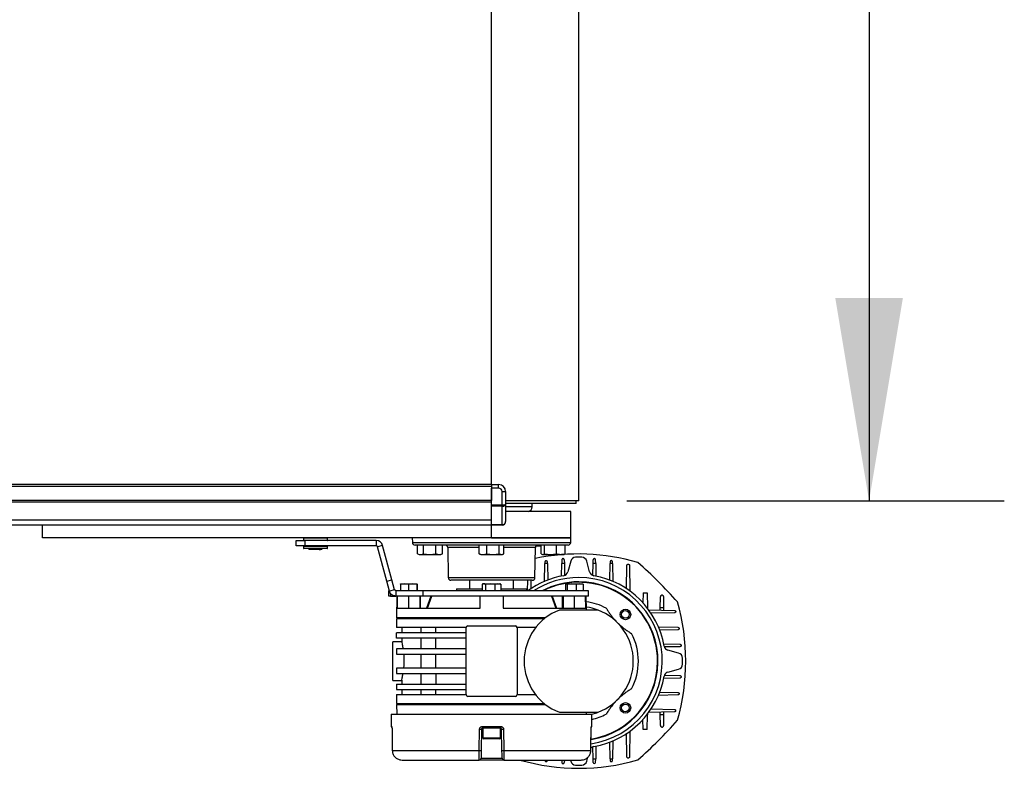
# Model space of a CAD drawing. Header units: millimetres. Extents: x 0 to 420, y 0 to 297.
# Tile 15 of 112: x 214 to 229, y 84 to 95. Entities that reach past the tile are written whole.
import ezdxf

# ---------------------------------------------------------------- set-up
doc = ezdxf.new("R2010")
doc.units = ezdxf.units.MM
doc.layers.add('QUOTE', color=174, linetype='Continuous')
doc.styles.add('SLDTEXTSTYLE3', font='TXT', dxfattribs={"width": 0.75})
doc.dimstyles.new('SLDDIMSTYLE0', dxfattribs={"dimtxt": 3, "dimasz": 3, "dimexe": 0, "dimexo": 0.0625, "dimgap": 0.75, "dimtad": 1, "dimlfac": 38.393822, "dimrnd": 1e-09, "dimzin": 12, "dimdsep": 46, "dimtxsty": 'SLDTEXTSTYLE3', "dimsah": 1, "dimcen": 0.09, "dimadec": 0, "dimazin": 3, "dimtfac": 1, "dimtdec": 3, "dimtofl": 0, "dimtmove": 0, "dimatfit": 3, "dimfxl": 0, "dimfrac": 2, "dimtolj": 1, "dimtzin": 12, "dimarcsym": 0})

# ---------------------------------------------------------------- blocks, each defined once
blk = doc.blocks.new('_D_1')
at = {"layer": 'QUOTE'}
for p, q in [((223.475, 121.825), (229.059, 121.825)), ((227.059, 121.825), (227.059, 87.966)), ((223.475, 87.966), (229.059, 87.966))]:
    blk.add_line(p, q, dxfattribs=at)
for points in [[(227.059, 121.825), (226.559, 118.825), (227.559, 118.825)], [(227.059, 87.966), (227.559, 90.966), (226.559, 90.966)]]:
    blk.add_solid(points, dxfattribs=at)
at = {"layer": 'QUOTE', "insert": (223.192, 100.462), "char_height": 3, "attachment_point": 1, "rotation": 90, "style": 'SLDTEXTSTYLE3'}
blk.add_mtext('1300', dxfattribs=at)

msp = doc.modelspace()

# ---------------------------------------------------------------- linework, layer by layer
at = {"color": 7, "linetype": 'Continuous', "lineweight": 25}
for p, q in [((222.76412, 87.96581), (222.76412, 121.82542)), ((221.47485, 88.20776), (221.47485, 121.58346)), ((221.47485, 88.20776), (57.38595, 88.20776)), ((221.47485, 88.18172), (57.38595, 88.18172)), ((221.47485, 88.20776), (221.57904, 88.20776)), ((221.47485, 88.20776), (221.47485, 88.18172)), ((221.47485, 88.18172), (221.47485, 87.97335)), ((221.57904, 88.15567), (221.47485, 88.15567)), ((221.47485, 87.906), (221.47485, 88.15567)), ((221.57904, 88.15567), (221.57904, 88.20776)), ((221.47485, 87.97335), (57.38595, 87.97335)), ((221.63113, 88.10358), (221.68322, 88.10358)), ((221.63113, 87.906), (221.63113, 88.10358)), ((221.68322, 88.10358), (221.68322, 87.91679)), ((221.47485, 87.9473), (57.38595, 87.9473)), ((221.47485, 87.906), (221.63113, 87.906)), ((221.47485, 87.88758), (221.47485, 87.906)), ((221.63113, 87.88758), (221.47485, 87.88758)), ((221.47485, 87.61634), (221.47485, 87.88758)), ((221.63113, 87.906), (221.63113, 87.88758)), ((221.63113, 87.61634), (221.63113, 87.88758)), ((222.76412, 87.96581), (221.68322, 87.96581)), ((222.72505, 87.92674), (221.68322, 87.92674)), ((221.68322, 87.91679), (221.68322, 87.6608)), ((222.07391, 87.87899), (221.68322, 87.87899)), ((222.07391, 87.87899), (222.07391, 87.92674)), ((222.72505, 87.92674), (222.72505, 87.96581)), ((221.47485, 87.68004), (57.38595, 87.68004)), ((222.64692, 87.80953), (221.68357, 87.80953)), ((222.64692, 87.41884), (222.64692, 87.80953)), ((221.47485, 87.60871), (211.86017, 87.60871)), ((214.83316, 87.41884), (214.83316, 87.60871)), ((221.47485, 87.61634), (221.63113, 87.61634)), ((221.47485, 87.60871), (221.47485, 87.61634)), ((221.63113, 87.60871), (221.47485, 87.60871)), ((221.47485, 87.41884), (221.47485, 87.60871)), ((221.63113, 87.61634), (221.63113, 87.60871)), ((221.47485, 87.41884), (214.83316, 87.41884)), ((218.69227, 87.41391), (218.69084, 87.38656)), ((218.69084, 87.38656), (219.0497, 87.38656)), ((219.04826, 87.41391), (218.69227, 87.41391)), ((219.0497, 87.38656), (219.04826, 87.41391)), ((220.30279, 87.41884), (220.30394, 87.35305)), ((221.47485, 87.41884), (222.64692, 87.41884)), ((222.64692, 87.41884), (221.47485, 87.41884)), ((222.64577, 87.35305), (222.64692, 87.41884)), ((218.58376, 87.30164), (218.58376, 87.37977)), ((218.58376, 87.37977), (218.71399, 87.37977)), ((218.71399, 87.30164), (218.58376, 87.30164)), ((218.69084, 87.29485), (218.69227, 87.2675)), ((219.02202, 87.29485), (218.69084, 87.29485)), ((218.69227, 87.2675), (219.02081, 87.2675)), ((219.04449, 87.38108), (218.69604, 87.38108)), ((218.69604, 87.30033), (219.01762, 87.30033)), ((219.04306, 87.26257), (218.69747, 87.26257)), ((218.71139, 87.38108), (218.71139, 87.37977)), ((218.71139, 87.30164), (218.71139, 87.30033)), ((218.71399, 87.37977), (218.71399, 87.30164)), ((219.76979, 87.37977), (218.71399, 87.37977)), ((219.76979, 87.30164), (218.71399, 87.30164)), ((218.76608, 87.26257), (218.77911, 87.24955)), ((218.92272, 87.24955), (218.77911, 87.24955)), ((218.93205, 87.26257), (218.92272, 87.24955)), ((218.92272, 87.24955), (218.94482, 87.24955)), ((218.94482, 87.24955), (218.95415, 87.26257)), ((218.96143, 87.24955), (218.94482, 87.24955)), ((218.96143, 87.24955), (218.97445, 87.26257)), ((219.01762, 87.30033), (219.04449, 87.30033)), ((219.02081, 87.2675), (219.04826, 87.2675)), ((219.0497, 87.29485), (219.02202, 87.29485)), ((219.02915, 87.37977), (219.02915, 87.38108)), ((219.02915, 87.30033), (219.02915, 87.30164)), ((219.04826, 87.2675), (219.0497, 87.29485)), ((219.76979, 87.37977), (219.76979, 87.30164)), ((219.8638, 87.30764), (219.78832, 87.28742)), ((219.92391, 86.78139), (219.78832, 87.28742)), ((219.99939, 86.80161), (219.8638, 87.30764)), ((220.30394, 87.35305), (222.64577, 87.35305)), ((221.47485, 87.31466), (220.343, 87.31466)), ((220.37826, 87.18477), (220.37826, 87.31466)), ((220.46565, 87.18477), (220.46565, 87.31466)), ((220.65063, 87.18477), (220.65063, 87.31466)), ((220.74823, 87.18477), (220.74823, 87.31466)), ((220.82619, 87.27627), (220.83395, 86.83213)), ((221.29127, 87.27627), (220.82619, 87.27627)), ((221.29127, 87.18477), (221.29127, 87.31466)), ((221.40342, 87.18477), (221.40342, 87.31466)), ((222.6067, 87.31466), (221.47485, 87.31466)), ((221.587, 87.18477), (221.587, 87.31466)), ((221.65843, 87.18477), (221.65843, 87.31466)), ((222.12351, 87.27627), (221.65843, 87.27627)), ((222.11576, 86.83213), (222.12351, 87.27627)), ((222.20727, 87.18477), (222.20727, 87.31466)), ((222.25676, 87.18477), (222.25676, 87.31466)), ((222.43595, 87.18477), (222.43595, 87.31466)), ((222.56565, 87.18477), (222.56565, 87.31466)), ((220.37826, 87.18477), (220.42195, 87.17575)), ((220.38123, 87.18366), (220.40296, 87.17575)), ((220.40296, 87.17575), (220.42195, 87.17575)), ((220.42195, 87.17575), (220.46565, 87.18477)), ((220.42195, 87.17575), (220.55814, 87.17575)), ((220.46565, 87.18477), (220.55814, 87.17575)), ((220.55814, 87.17575), (220.65063, 87.18477)), ((220.55814, 87.17575), (220.69943, 87.17575)), ((220.69943, 87.17575), (220.72353, 87.17575)), ((220.72353, 87.17575), (220.74526, 87.18366)), ((220.74823, 87.18477), (220.74509, 87.18413)), ((221.29127, 87.18477), (221.34735, 87.17575)), ((221.30111, 87.18065), (221.31457, 87.17575)), ((221.31457, 87.17575), (221.34735, 87.17575)), ((221.34735, 87.17575), (221.40342, 87.18477)), ((221.34735, 87.17575), (221.49521, 87.17575)), ((221.40342, 87.18477), (221.49521, 87.17575)), ((221.49521, 87.17575), (221.587, 87.18477)), ((221.49521, 87.17575), (221.62271, 87.17575)), ((221.62271, 87.17575), (221.63513, 87.17575)), ((221.63513, 87.17575), (221.6486, 87.18065)), ((222.20727, 87.18477), (222.23201, 87.17575)), ((222.21943, 87.1782), (222.22617, 87.17575)), ((222.22617, 87.17575), (222.23201, 87.17575)), ((222.23201, 87.17575), (222.25676, 87.18477)), ((222.23201, 87.17575), (222.34635, 87.17575)), ((222.25676, 87.18477), (222.34635, 87.17575)), ((222.34635, 87.17575), (222.43595, 87.18477)), ((222.34635, 87.17575), (222.5008, 87.17575)), ((222.5008, 87.17575), (222.54674, 87.17575)), ((222.51409, 87.09516), (222.51308, 87.04378)), ((222.54674, 87.17575), (222.55348, 87.1782)), ((222.55054, 87.09516), (222.55155, 87.04378)), ((222.56565, 87.18477), (222.5528, 87.18009)), ((222.97669, 87.04378), (222.9777, 87.09516)), ((223.01517, 87.04378), (223.01416, 87.09516)), ((222.25829, 86.7724), (222.26362, 87.04378)), ((222.26404, 87.06548), (222.26362, 87.04378)), ((222.30093, 87.04378), (222.26362, 87.04378)), ((222.30093, 87.04378), (222.3005, 87.06548)), ((222.30093, 87.04378), (222.30583, 86.79408)), ((222.50933, 86.85305), (222.51308, 87.04378)), ((222.55155, 87.04378), (222.51308, 87.04378)), ((222.55155, 87.04378), (222.55503, 86.86644)), ((222.64519, 87.07638), (222.6028, 86.91815)), ((222.92545, 86.91815), (222.88305, 87.07638)), ((222.97322, 86.86698), (222.97669, 87.04378)), ((223.01517, 87.04378), (222.97669, 87.04378)), ((223.01517, 87.04378), (223.01887, 86.85519)), ((223.22242, 86.79446), (223.22732, 87.04378)), ((223.22774, 87.06548), (223.22732, 87.04378)), ((223.26462, 87.04378), (223.22732, 87.04378)), ((223.26462, 87.04378), (223.2642, 87.06548)), ((223.26462, 87.04378), (223.26991, 86.77482)), ((223.47093, 86.66531), (223.47778, 87.0143)), ((223.51424, 87.0143), (223.52183, 86.62765)), ((219.92391, 86.78139), (219.99939, 86.80161)), ((220.03956, 86.65169), (219.99939, 86.80161)), ((220.83395, 86.83213), (222.11576, 86.83213)), ((219.96408, 86.63146), (219.92391, 86.78139)), ((220.18724, 86.74165), (220.12829, 86.73488)), ((220.12829, 86.73488), (220.12829, 86.63747)), ((220.13049, 86.74165), (220.13042, 86.74163)), ((220.13055, 86.74165), (220.18724, 86.74165)), ((220.24619, 86.73488), (220.18724, 86.74165)), ((220.18724, 86.74165), (220.30739, 86.74165)), ((220.30739, 86.74165), (220.24619, 86.73488)), ((220.24619, 86.73488), (220.24619, 86.63747)), ((220.36859, 86.73488), (220.30739, 86.74165)), ((220.30739, 86.74165), (220.37084, 86.74165)), ((220.36859, 86.73488), (220.36859, 86.63747)), ((220.37097, 86.74163), (220.37091, 86.74165)), ((220.3731, 86.73488), (220.3731, 86.63747)), ((221.47485, 86.79374), (220.87301, 86.79374)), ((220.95393, 86.66612), (220.95393, 86.63747)), ((220.95393, 86.66612), (221.33818, 86.66612)), ((221.14928, 86.79374), (221.14928, 86.66612)), ((221.33818, 86.73488), (221.33818, 86.63747)), ((221.35464, 86.74165), (221.34699, 86.73887)), ((221.35464, 86.74165), (221.36184, 86.74165)), ((221.36184, 86.74165), (221.45382, 86.74165)), ((221.45382, 86.74165), (221.38549, 86.73488)), ((221.38549, 86.73488), (221.38549, 86.63747)), ((221.52215, 86.73488), (221.45382, 86.74165)), ((221.45382, 86.74165), (221.56684, 86.74165)), ((222.07669, 86.79374), (221.47485, 86.79374)), ((221.56684, 86.74165), (221.52215, 86.73488)), ((221.52215, 86.73488), (221.52215, 86.63747)), ((221.61152, 86.73488), (221.56684, 86.74165)), ((221.56684, 86.74165), (221.59506, 86.74165)), ((221.60272, 86.73887), (221.59506, 86.74165)), ((221.61152, 86.73488), (221.61152, 86.63747)), ((221.61152, 86.66612), (221.99577, 86.66612)), ((221.80043, 86.66612), (221.80043, 86.79374)), ((221.99577, 86.63747), (221.99577, 86.66612)), ((222.0066, 86.63747), (222.00967, 86.79374)), ((222.05479, 86.79374), (222.05735, 86.66335)), ((222.56792, 86.73488), (222.62046, 86.74165)), ((222.56792, 86.73488), (222.56792, 86.63747)), ((222.5788, 86.74165), (222.57663, 86.74086)), ((222.58093, 86.74165), (222.65948, 86.74165)), ((222.65948, 86.74165), (222.59393, 86.73488)), ((222.59393, 86.73488), (222.59393, 86.63747)), ((222.72502, 86.73488), (222.65948, 86.74165)), ((222.65948, 86.74165), (222.77756, 86.74165)), ((222.77756, 86.74165), (222.72502, 86.73488)), ((222.72502, 86.73488), (222.72502, 86.63747)), ((222.8301, 86.73488), (222.77756, 86.74165)), ((222.77756, 86.74165), (222.81922, 86.74165)), ((222.82139, 86.74086), (222.81922, 86.74165)), ((222.8301, 86.73488), (222.8301, 86.63747)), ((219.95391, 86.55933), (219.95391, 86.63747)), ((219.95391, 86.63747), (219.96247, 86.63747)), ((219.97995, 86.55933), (219.95391, 86.55933)), ((220.03956, 86.65169), (219.96408, 86.63146)), ((219.97995, 86.59961), (219.97995, 86.55933)), ((219.97995, 86.55933), (220.05809, 86.55933)), ((220.05809, 86.63747), (220.03956, 86.65169)), ((220.05809, 86.63747), (220.05809, 86.55933)), ((220.46191, 86.63747), (220.05809, 86.63747)), ((220.46191, 86.55933), (220.05809, 86.55933)), ((220.07489, 86.55933), (220.0693, 86.23897)), ((220.08205, 86.38222), (220.08516, 86.55933)), ((220.2507, 86.38222), (220.2507, 86.55933)), ((220.41294, 86.55933), (220.41294, 86.38222)), ((220.42542, 86.38222), (220.42542, 86.55933)), ((220.46191, 86.55933), (220.46191, 86.63747)), ((222.90737, 86.63747), (220.46191, 86.63747)), ((222.90737, 86.55933), (220.46191, 86.55933)), ((220.57694, 86.55933), (220.51238, 86.38222)), ((220.52622, 86.38222), (220.59078, 86.55933)), ((220.59078, 86.55933), (220.59078, 86.55933)), ((221.30555, 86.38222), (221.30555, 86.55933)), ((221.64415, 86.55933), (221.64415, 86.38222)), ((222.35892, 86.55933), (222.42348, 86.38222)), ((222.37276, 86.55933), (222.43732, 86.38222)), ((222.52429, 86.38222), (222.52429, 86.55933)), ((222.53677, 86.38222), (222.53677, 86.55933)), ((222.69901, 86.55933), (222.69901, 86.38222)), ((222.86766, 86.38222), (222.86454, 86.55933)), ((222.87841, 86.35357), (222.87482, 86.55933)), ((222.90737, 86.55933), (222.90737, 86.63747)), ((223.71754, 86.60795), (223.71463, 86.45963)), ((223.71754, 86.60795), (223.77458, 86.60683)), ((223.77458, 86.60683), (223.77883, 86.39052)), ((223.96818, 86.3868), (223.97135, 86.54814)), ((224.02402, 86.3857), (224.02083, 86.54814)), ((220.08205, 86.38222), (221.30555, 86.38222)), ((221.64415, 86.38222), (222.86766, 86.38222)), ((223.77287, 86.39064), (223.77883, 86.39052)), ((223.77883, 86.39052), (223.77898, 86.3828)), ((223.96751, 86.35253), (223.96818, 86.3868)), ((224.02402, 86.3857), (223.96818, 86.3868)), ((224.02469, 86.35141), (224.02402, 86.3857)), ((220.06838, 86.22334), (220.06838, 86.09311)), ((222.25307, 86.22334), (220.06838, 86.22334)), ((222.2728, 86.23897), (220.0693, 86.23897)), ((220.0814, 86.23897), (220.0814, 86.22334)), ((223.04944, 86.35357), (222.4788, 86.35357)), ((223.79466, 86.35593), (224.18018, 86.34835)), ((224.18018, 86.3119), (223.82923, 86.30501)), ((220.48032, 86.09311), (220.06838, 86.09311)), ((220.14651, 86.09311), (220.14651, 86.01497)), ((220.42692, 86.09311), (220.42692, 86.01497)), ((221.09719, 86.09311), (220.48032, 86.09311)), ((220.65206, 86.01497), (220.65206, 86.09311)), ((221.09719, 85.10337), (221.09719, 86.09311)), ((221.12323, 86.11915), (221.47485, 86.11915)), ((221.47485, 86.11915), (221.82647, 86.11915)), ((222.12613, 86.09311), (221.85252, 86.09311)), ((221.85252, 86.09311), (221.85252, 85.10337)), ((223.93828, 86.10407), (224.23136, 86.09831)), ((220.06838, 85.93683), (220.06838, 86.01497)), ((221.09719, 86.01497), (220.06838, 86.01497)), ((221.09719, 85.93683), (220.06838, 85.93683)), ((220.14651, 85.93683), (220.14651, 85.88092)), ((220.42692, 85.93683), (220.42692, 85.78056)), ((220.65206, 85.78056), (220.65206, 85.93683)), ((224.23136, 86.06186), (223.95997, 86.05653)), ((220.14733, 85.88474), (220.01628, 85.88474)), ((220.01628, 85.31173), (220.01628, 85.88474)), ((224.01894, 85.85303), (224.26105, 85.84827)), ((224.26105, 85.81182), (224.03233, 85.80733)), ((220.06838, 85.78056), (220.06838, 85.70242)), ((221.09719, 85.78056), (220.06838, 85.78056)), ((220.06838, 85.70242), (221.09719, 85.70242)), ((220.42692, 85.70242), (220.42692, 85.49405)), ((220.65206, 85.49405), (220.65206, 85.70242)), ((224.24227, 85.71717), (224.08403, 85.75956)), ((220.06838, 85.49405), (220.06838, 85.41592)), ((221.09719, 85.49405), (220.06838, 85.49405)), ((220.06838, 85.41592), (221.09719, 85.41592)), ((220.42692, 85.41592), (220.42692, 85.25964)), ((220.65206, 85.41592), (220.65206, 85.25964)), ((224.26105, 85.3482), (224.02108, 85.34349)), ((224.03287, 85.38914), (224.26105, 85.38466)), ((224.08403, 85.43691), (224.24227, 85.47931)), ((220.01628, 85.31173), (220.14733, 85.31173)), ((220.06838, 85.25964), (220.06838, 85.1815)), ((220.06838, 85.25964), (221.09719, 85.25964)), ((220.14651, 85.31555), (220.14651, 85.25964)), ((220.06838, 85.1815), (221.09719, 85.1815)), ((220.06838, 85.10337), (220.06838, 84.97314)), ((220.06838, 85.10337), (220.48032, 85.10337)), ((220.14651, 85.1815), (220.14651, 85.10337)), ((220.42692, 85.1815), (220.42692, 85.10337)), ((220.48032, 85.10337), (221.09719, 85.10337)), ((220.65206, 85.10337), (220.65206, 85.1815)), ((221.47485, 85.07732), (221.12323, 85.07732)), ((221.82647, 85.07732), (221.47485, 85.07732)), ((221.85252, 85.10337), (222.12613, 85.10337)), ((224.23136, 85.09816), (223.9407, 85.09245)), ((223.96034, 85.13994), (224.23136, 85.13462)), ((220.06838, 84.97314), (222.25307, 84.97314)), ((220.0693, 84.95751), (220.0718, 84.81426)), ((220.0693, 84.95751), (221.47485, 84.95751)), ((220.0814, 84.97314), (220.0814, 84.95751)), ((221.47485, 84.95751), (222.2728, 84.95751)), ((219.99024, 84.81426), (219.99183, 84.63171)), ((219.99024, 84.81426), (222.95947, 84.81426)), ((222.4788, 84.84291), (223.04944, 84.84291)), ((222.87791, 84.81426), (222.87841, 84.84291)), ((222.95787, 84.63171), (222.95947, 84.81426)), ((223.77883, 84.80596), (223.77287, 84.80584)), ((223.77458, 84.58965), (223.77883, 84.80596)), ((223.77898, 84.81368), (223.77883, 84.80596)), ((224.18018, 84.84812), (223.79353, 84.84053)), ((223.83119, 84.89143), (224.18018, 84.88458)), ((223.96818, 84.80968), (223.96751, 84.84394)), ((223.96818, 84.80968), (224.02402, 84.81077)), ((223.97135, 84.64833), (223.96818, 84.80968)), ((224.02083, 84.64833), (224.02402, 84.81077)), ((224.02402, 84.81077), (224.02469, 84.84507)), ((219.99183, 84.63171), (219.99824, 84.63171)), ((221.33714, 84.63171), (221.61256, 84.63171)), ((222.95146, 84.63171), (222.95787, 84.63171)), ((223.71754, 84.58853), (223.71463, 84.73684)), ((220.00264, 84.59327), (220.00283, 84.59332)), ((221.32654, 84.5931), (221.32105, 84.27884)), ((221.34462, 84.5931), (221.32654, 84.5931)), ((221.61015, 84.60589), (221.33956, 84.60589)), ((221.34462, 84.60589), (221.34462, 84.46524)), ((221.60508, 84.46524), (221.60508, 84.60589)), ((221.62317, 84.5931), (221.60508, 84.5931)), ((221.62865, 84.27884), (221.62317, 84.5931)), ((222.94688, 84.59332), (222.94706, 84.59327)), ((223.47778, 84.18218), (223.47089, 84.53313)), ((223.52181, 84.5677), (223.51424, 84.18218)), ((223.77458, 84.58965), (223.71754, 84.58853)), ((221.34462, 84.46524), (221.60508, 84.46524)), ((221.58946, 84.44962), (221.36025, 84.44962)), ((222.97669, 84.15269), (222.97321, 84.33003)), ((223.01891, 84.34342), (223.01517, 84.15269)), ((223.22732, 84.15269), (223.22241, 84.40239)), ((223.26995, 84.42408), (223.26462, 84.15269)), ((220.00608, 84.27901), (220.00627, 84.27907)), ((220.00627, 84.27907), (221.29179, 84.27907)), ((221.65792, 84.27907), (222.94343, 84.27907)), ((222.94343, 84.27907), (222.94363, 84.27901)), ((220.15059, 84.13707), (221.29298, 84.13707)), ((221.65672, 84.13707), (221.29298, 84.13707)), ((221.31902, 84.16266), (221.63068, 84.16266)), ((221.65672, 84.13707), (222.79912, 84.13707)), ((222.26393, 84.13707), (222.26404, 84.131)), ((222.3005, 84.131), (222.30062, 84.13707)), ((222.51338, 84.13707), (222.51409, 84.10131)), ((222.55124, 84.13707), (222.55054, 84.10131)), ((222.64065, 84.13707), (222.64519, 84.12009)), ((222.88305, 84.12009), (222.89889, 84.17923)), ((222.97669, 84.15269), (223.01517, 84.15269)), ((222.9777, 84.10131), (222.97669, 84.15269)), ((223.01416, 84.10131), (223.01517, 84.15269)), ((223.22732, 84.15269), (223.26462, 84.15269)), ((223.22732, 84.15269), (223.22774, 84.131)), ((223.2642, 84.131), (223.26462, 84.15269))]:
    msp.add_line(p, q, dxfattribs=at)
at = {"color": 7, "linetype": 'Continuous', "lineweight": 25, "flags": 128}
for points in [[(222.95727, 84.81426), (223.0308, 84.83613), (223.04944, 84.84291)], [(220.00264, 84.59327), (220.0035, 84.51463), (220.00608, 84.27901)], [(220.00283, 84.59332), (220.0034, 84.54124), (220.00568, 84.33292), (220.00627, 84.27907)], [(221.29179, 84.27907), (221.29271, 84.33115), (221.29642, 84.53947), (221.29738, 84.59332)], [(221.65233, 84.59332), (221.65325, 84.54124), (221.65696, 84.33292), (221.65792, 84.27907)], [(222.94343, 84.27907), (222.944, 84.33115), (222.94629, 84.53947), (222.94688, 84.59332)], [(222.94363, 84.27901), (222.94449, 84.3575), (222.94706, 84.59327)]]:
    msp.add_lwpolyline(points, dxfattribs=at)
at = {"color": 7, "linetype": 'Continuous', "lineweight": 25}
for centre, radius in [((223.45477, 86.28888), 0.07814), ((223.45477, 86.28888), 0.05666), ((223.45477, 84.90759), 0.07814), ((223.45477, 84.90759), 0.05666)]:
    msp.add_circle(centre, radius, dxfattribs=at)
for centre, radius, start, end in [((221.57904, 88.10358), 0.10418, 0, 90), ((221.57904, 88.10358), 0.05209, 0, 90), ((222.00185, 87.87899), 0.07206, 285.451693, 0), ((221.63113, 87.6608), 0.05209, 270, 0), ((218.69604, 87.38629), 0.00521, 177, 270), ((218.69747, 87.41363), 0.00521, 90, 177), ((219.04306, 87.41363), 0.00521, 3, 90), ((219.04449, 87.38629), 0.00521, 270, 3), ((218.69604, 87.29513), 0.00521, 90, 183), ((218.69747, 87.26778), 0.00521, 183, 270), ((219.04306, 87.26778), 0.00521, 270, 357), ((219.04449, 87.29513), 0.00521, 357, 90), ((219.76979, 87.28245), 0.09732, 15, 90), ((219.76979, 87.28245), 0.01919, 15, 90), ((220.343, 87.35373), 0.03907, 181, 270), ((220.78713, 87.27559), 0.03907, 1, 90), ((222.16257, 87.27559), 0.03907, 90, 179), ((222.6067, 87.35373), 0.03907, 270, 359), ((222.76412, 84.03549), 3.14634, 73.86023, 101.800135), ((222.72067, 87.05616), 0.07814, 91.707161, 165), ((222.76412, 85.59824), 1.53671, 88.292839, 91.707161), ((222.80757, 87.05616), 0.07814, 15, 88.292839), ((219.32146, 82.15557), 6.5323, 41.369596, 48.630404), ((220.87301, 86.83281), 0.03907, 181, 270), ((222.76412, 85.59824), 1.28276, 100.020677, 125.889187), ((222.07669, 86.83281), 0.03907, 270, 359), ((222.76412, 85.59824), 1.2352, 90, 122.717752), ((222.52732, 86.93837), 0.07814, 280.020677, 345), ((222.76412, 85.59824), 1.2352, 278.437188, 90), ((223.00092, 86.93837), 0.07814, 195, 259.979323), ((222.76412, 85.59824), 1.28276, 10.020677, 79.979323), ((222.76412, 85.59824), 1.17206, 90, 117.542675), ((222.76412, 85.59824), 1.16555, 0, 116.922459), ((222.76412, 85.59824), 1.17206, 278.910712, 90), ((222.76412, 85.59824), 0.88261, 62.495901, 82.697294), ((222.76412, 85.59824), 0.80742, 69.306459, 81.917882), ((221.20137, 85.59824), 3.14634, 343.86023, 16.13977), ((222.76412, 85.59824), 0.80742, 110.693541, 249.306459), ((222.76412, 85.59824), 0.80742, 290.693541, 69.306459), ((221.12323, 86.09311), 0.02605, 90, 180), ((221.82647, 86.09311), 0.02605, 0, 90), ((222.76412, 85.59824), 0.88261, 332.495901, 27.504099), ((224.10426, 85.83504), 0.07814, 190.020677, 255), ((224.22204, 85.64169), 0.07814, 1.707161, 75), ((222.76412, 85.59824), 1.53671, 358.292839, 1.707161), ((222.76412, 85.59824), 1.16555, 278.988136, 0), ((224.22204, 85.55479), 0.07814, 285, 358.292839), ((222.76412, 85.59824), 1.28276, 280.020677, 349.979323), ((224.10426, 85.36144), 0.07814, 105, 169.979323), ((221.12323, 85.10337), 0.02605, 180, 270), ((221.82647, 85.10337), 0.02605, 270, 0), ((222.76412, 85.59824), 0.88261, 282.742229, 297.504099), ((220.01788, 84.63194), 0.02605, 180.5, 231.388809), ((220.02437, 84.63193), 0.02613, 180.491268, 206.898689), ((221.40826, 84.62535), 0.07141, 174.889668, 195.813291), ((221.54144, 84.62535), 0.07141, 344.186709, 5.110332), ((222.93183, 84.63194), 0.02605, 308.882465, 359.5), ((222.92533, 84.63193), 0.02614, 335.308991, 359.507922), ((219.32146, 89.0409), 6.5323, 311.369596, 318.630404), ((221.31737, 85.28745), 0.69441, 268.350343, 270.756532), ((221.63234, 85.28745), 0.69441, 269.243468, 271.649657), ((221.36025, 84.46524), 0.01563, 180, 270), ((221.58946, 84.46524), 0.01563, 270, 0), ((223.00092, 84.2581), 0.07814, 100.020678, 137.517818), ((221.3118, 84.97161), 0.69283, 268.344876, 270.765176), ((221.6379, 84.97161), 0.69283, 269.234824, 271.655124), ((221.29298, 84.16311), 0.02605, 270, 359), ((221.65672, 84.16311), 0.02605, 181, 270), ((222.76412, 87.16099), 3.14634, 253.964912, 286.13977), ((222.72067, 84.14032), 0.07814, 195, 268.292839), ((222.76412, 85.59824), 1.53671, 268.292839, 271.707161), ((222.80757, 84.14032), 0.07814, 271.707161, 345), ((222.99593, 84.10167), 0.01823, 181.125032, 358.874968)]:
    msp.add_arc(centre, radius, start, end, dxfattribs=at)
for centre, ratio in [((221.63113, 87.91679), 0.20710678), ((221.63113, 87.91679), 0.56066017), ((221.63113, 87.6608), 0.85355339)]:
    msp.add_ellipse(centre, major_axis=(0.05209, 0), ratio=ratio, start_param=4.71238898, end_param=6.28318531, dxfattribs=at)
for points, knots in [([(222.13419, 87.30164), (222.14085, 87.30164), (222.15693, 87.30164), (222.18187, 87.30164), (222.2009, 87.30164), (222.20665, 87.30164), (222.20727, 87.30164)], [0, 0, 0, 0, 0.24936879, 0.60229533, 0.95748461, 1, 1, 1, 1]), ([(220.65063, 87.18477), (220.65395, 87.18366), (220.67006, 87.17827), (220.68644, 87.17686), (220.69943, 87.17575)], [0, 0, 0, 0, 0.20618569, 1, 1, 1, 1]), ([(220.69943, 87.17575), (220.71493, 87.17732), (220.73129, 87.17897), (220.74738, 87.18448), (220.74823, 87.18477)], [0, 0, 0, 0, 0.9470257, 1, 1, 1, 1]), ([(221.30148, 87.18101), (221.30051, 87.18118), (221.29708, 87.18178), (221.2937, 87.18352), (221.29127, 87.18477)], [0, 0, 0, 0, 0.28222135, 1, 1, 1, 1]), ([(221.587, 87.18477), (221.58943, 87.18366), (221.60122, 87.17827), (221.6132, 87.17686), (221.62271, 87.17575)], [0, 0, 0, 0, 0.20618569, 1, 1, 1, 1]), ([(221.62271, 87.17575), (221.63406, 87.17732), (221.64603, 87.17897), (221.65781, 87.18448), (221.65843, 87.18477)], [0, 0, 0, 0, 0.9470257, 1, 1, 1, 1]), ([(222.43595, 87.18477), (222.44036, 87.18366), (222.46177, 87.17827), (222.48353, 87.17686), (222.5008, 87.17575)], [0, 0, 0, 0, 0.206185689, 1, 1, 1, 1]), ([(222.5008, 87.17575), (222.52139, 87.17732), (222.54314, 87.17897), (222.56451, 87.18448), (222.56565, 87.18477)], [0, 0, 0, 0, 0.9470257, 1, 1, 1, 1]), ([(222.55054, 87.09516), (222.55025, 87.09748), (222.54968, 87.10195), (222.54625, 87.10698), (222.5425, 87.11007), (222.53935, 87.11175), (222.5359, 87.1128), (222.53231, 87.11315), (222.52872, 87.1128), (222.52529, 87.11175), (222.52213, 87.11007), (222.51838, 87.10699), (222.51495, 87.10195), (222.51438, 87.09748), (222.51409, 87.09516)], [0, 0, 0, 0, 0.1435826, 0.27667887, 0.33750828, 0.39451015, 0.44850028, 0.49999975, 0.55149418, 0.60548917, 0.66228517, 0.72332113, 0.8564174, 1, 1, 1, 1]), ([(223.01416, 87.09516), (223.01386, 87.09748), (223.0133, 87.10195), (223.00986, 87.10698), (223.00612, 87.11007), (223.00296, 87.11175), (222.99952, 87.1128), (222.99593, 87.11315), (222.99234, 87.1128), (222.9889, 87.11175), (222.98574, 87.11007), (222.982, 87.10699), (222.97856, 87.10195), (222.978, 87.09748), (222.9777, 87.09516)], [0, 0, 0, 0, 0.1435826, 0.27667887, 0.33750828, 0.39451015, 0.44850028, 0.49999975, 0.55149418, 0.60548917, 0.66228517, 0.72332113, 0.8564174, 1, 1, 1, 1]), ([(222.3005, 87.06548), (222.30021, 87.0678), (222.29964, 87.07227), (222.29621, 87.0773), (222.29246, 87.08038), (222.2893, 87.08207), (222.28586, 87.08311), (222.28227, 87.08347), (222.27868, 87.08311), (222.27525, 87.08207), (222.27209, 87.08039), (222.26834, 87.0773), (222.26491, 87.07227), (222.26434, 87.0678), (222.26404, 87.06548)], [0, 0, 0, 0, 0.14358261, 0.27667887, 0.33750828, 0.39451015, 0.44849744, 0.49999966, 0.55149135, 0.60548917, 0.66228517, 0.72332113, 0.85641739, 1, 1, 1, 1]), ([(223.2642, 87.06548), (223.2639, 87.0678), (223.26334, 87.07227), (223.2599, 87.0773), (223.25616, 87.08038), (223.253, 87.08207), (223.24956, 87.08311), (223.24597, 87.08347), (223.24238, 87.08311), (223.23894, 87.08207), (223.23578, 87.08039), (223.23204, 87.0773), (223.2286, 87.07227), (223.22804, 87.0678), (223.22774, 87.06548)], [0, 0, 0, 0, 0.14358261, 0.27667887, 0.33750828, 0.39451015, 0.44849744, 0.49999966, 0.55149135, 0.60548917, 0.66228517, 0.72332113, 0.85641739, 1, 1, 1, 1]), ([(223.47778, 87.0143), (223.47803, 87.01639), (223.47854, 87.02056), (223.48191, 87.02603), (223.48678, 87.03009), (223.49278, 87.03225), (223.49907, 87.03227), (223.50494, 87.03022), (223.50976, 87.02642), (223.51306, 87.02128), (223.51414, 87.01699), (223.51423, 87.01465), (223.51424, 87.0143)], [0, 0, 0, 0, 0.11200154, 0.22398026, 0.33631398, 0.44756919, 0.55664413, 0.66345719, 0.76891449, 0.87443922, 0.98138224, 1, 1, 1, 1]), ([(220.12829, 86.73488), (220.12833, 86.7351), (220.12908, 86.73923), (220.12983, 86.74048), (220.13055, 86.74165)], [0, 0, 0, 0, 0.0529743, 1, 1, 1, 1]), ([(220.37084, 86.74165), (220.37013, 86.74048), (220.36937, 86.73923), (220.36863, 86.7351), (220.36859, 86.73488)], [0, 0, 0, 0, 0.9470257, 1, 1, 1, 1]), ([(220.3731, 86.73488), (220.37295, 86.73572), (220.3722, 86.73976), (220.37145, 86.74081), (220.37084, 86.74165)], [0, 0, 0, 0, 0.20618569, 1, 1, 1, 1]), ([(221.36184, 86.74165), (221.35554, 86.74081), (221.3476, 86.73976), (221.33979, 86.73572), (221.33818, 86.73488)], [0, 0, 0, 0, 0.79381431, 1, 1, 1, 1]), ([(221.38549, 86.73488), (221.38507, 86.7351), (221.37728, 86.73923), (221.36935, 86.74048), (221.36184, 86.74165)], [0, 0, 0, 0, 0.052974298, 1, 1, 1, 1]), ([(221.60242, 86.73768), (221.60506, 86.73724), (221.60811, 86.73673), (221.61111, 86.73511), (221.61152, 86.73488)], [0, 0, 0, 0, 0.86237465, 1, 1, 1, 1]), ([(222.58093, 86.74165), (222.57746, 86.74081), (222.5731, 86.73976), (222.5688, 86.73572), (222.56792, 86.73488)], [0, 0, 0, 0, 0.79381431, 1, 1, 1, 1]), ([(222.59393, 86.73488), (222.5937, 86.7351), (222.58942, 86.73923), (222.58506, 86.74048), (222.58093, 86.74165)], [0, 0, 0, 0, 0.0529743, 1, 1, 1, 1]), ([(222.82136, 86.73953), (222.82406, 86.73875), (222.82699, 86.73789), (222.82987, 86.7351), (222.8301, 86.73488)], [0, 0, 0, 0, 0.921114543, 1, 1, 1, 1]), ([(224.02083, 86.54814), (224.02041, 86.55132), (224.01958, 86.55763), (224.0139, 86.56569), (224.00708, 86.57023), (224.0009, 86.57209), (223.99609, 86.57255), (223.99128, 86.57209), (223.9851, 86.57023), (223.97828, 86.56569), (223.97261, 86.55764), (223.97177, 86.55132), (223.97135, 86.54814)], [0, 0, 0, 0, 0.128335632, 0.25449928, 0.377728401, 0.438709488, 0.499597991, 0.560343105, 0.62158446, 0.745096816, 0.871541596, 1, 1, 1, 1]), ([(223.17172, 86.38109), (223.18029, 86.36683), (223.19754, 86.33814), (223.22693, 86.29544), (223.25876, 86.25375), (223.29362, 86.21207), (223.32076, 86.18397), (223.33506, 86.16917)], [0, 0, 0, 0, 0.21849835, 0.43948746, 0.61664665, 0.79806469, 1, 1, 1, 1]), ([(224.18018, 86.34835), (224.18222, 86.34812), (224.18631, 86.34764), (224.19172, 86.34438), (224.19576, 86.33968), (224.198, 86.33393), (224.19825, 86.32783), (224.1965, 86.32196), (224.1929, 86.31692), (224.18777, 86.31333), (224.18323, 86.31203), (224.18066, 86.31192), (224.18018, 86.3119)], [0, 0, 0, 0, 0.10895603, 0.21798193, 0.32531293, 0.43098636, 0.5363406, 0.64279868, 0.75133026, 0.86208257, 0.97425745, 1, 1, 1, 1]), ([(223.33506, 86.16917), (223.34644, 86.15809), (223.3696, 86.13555), (223.40894, 86.10149), (223.4517, 86.06799), (223.49933, 86.0346), (223.53023, 86.01595), (223.54698, 86.00584)], [0, 0, 0, 0, 0.15605566, 0.31733127, 0.52778332, 0.74399133, 1, 1, 1, 1]), ([(224.23136, 86.09831), (224.23342, 86.09807), (224.23753, 86.09759), (224.24296, 86.09429), (224.24701, 86.08953), (224.24921, 86.08374), (224.2494, 86.07762), (224.24761, 86.07178), (224.24399, 86.0668), (224.23887, 86.06326), (224.23437, 86.06199), (224.23183, 86.06188), (224.23136, 86.06186)], [0, 0, 0, 0, 0.11003065, 0.22012866, 0.32851006, 0.43481, 0.54013236, 0.6459365, 0.75345492, 0.86324291, 0.97492912, 1, 1, 1, 1]), ([(220.14733, 85.88092), (220.14712, 85.8819), (220.14639, 85.88534), (220.1522, 85.85812), (220.15975, 85.81722), (220.1641, 85.787), (220.16503, 85.78056)], [0, 0, 0, 0, 0.14801751, 0.52124369, 0.89790464, 1, 1, 1, 1]), ([(224.26105, 85.84827), (224.26312, 85.84803), (224.26725, 85.84754), (224.27271, 85.84421), (224.27675, 85.8394), (224.27893, 85.83355), (224.27907, 85.8274), (224.27721, 85.82158), (224.27356, 85.81666), (224.26845, 85.81317), (224.26399, 85.81194), (224.26149, 85.81184), (224.26105, 85.81182)], [0, 0, 0, 0, 0.1110068, 0.22207133, 0.33157666, 0.43876059, 0.5443701, 0.6497765, 0.75638289, 0.86510512, 0.97601863, 1, 1, 1, 1]), ([(220.1736, 85.70242), (220.17475, 85.68585), (220.1771, 85.65209), (220.17811, 85.59888), (220.17713, 85.54504), (220.17479, 85.51126), (220.1736, 85.49405)], [0, 0, 0, 0, 0.2454914, 0.49999976, 0.74546377, 1, 1, 1, 1]), ([(220.14733, 85.31555), (220.14712, 85.31458), (220.14639, 85.31114), (220.1522, 85.33835), (220.15975, 85.37925), (220.1641, 85.40947), (220.16503, 85.41592)], [0, 0, 0, 0, 0.14801751, 0.52124369, 0.89790464, 1, 1, 1, 1]), ([(224.26105, 85.38466), (224.26313, 85.38441), (224.26731, 85.38391), (224.27278, 85.38053), (224.27683, 85.37566), (224.27898, 85.36972), (224.27903, 85.36351), (224.27707, 85.35768), (224.27334, 85.35284), (224.26823, 85.34946), (224.26386, 85.34831), (224.26144, 85.34822), (224.26105, 85.3482)], [0, 0, 0, 0, 0.11214589, 0.22431525, 0.33567763, 0.44490168, 0.55183992, 0.65734895, 0.76283562, 0.86966877, 0.9786768, 1, 1, 1, 1]), ([(223.54698, 85.19064), (223.53271, 85.18207), (223.50402, 85.16482), (223.46133, 85.13543), (223.41963, 85.1036), (223.37795, 85.06874), (223.34986, 85.0416), (223.33506, 85.0273)], [0, 0, 0, 0, 0.21849835, 0.43948746, 0.61664665, 0.79806469, 1, 1, 1, 1]), ([(224.23136, 85.13462), (224.23345, 85.13437), (224.23763, 85.13386), (224.2431, 85.13048), (224.24716, 85.1256), (224.24931, 85.11963), (224.24933, 85.11337), (224.24732, 85.10753), (224.24355, 85.10271), (224.23843, 85.09938), (224.23411, 85.09827), (224.23173, 85.09818), (224.23136, 85.09816)], [0, 0, 0, 0, 0.11225585, 0.22451185, 0.33653179, 0.4468534, 0.55481909, 0.66084631, 0.76615455, 0.87220237, 0.98012727, 1, 1, 1, 1]), ([(223.33506, 85.0273), (223.32397, 85.01592), (223.30143, 84.99276), (223.26737, 84.95342), (223.23388, 84.91066), (223.20049, 84.86303), (223.18183, 84.83213), (223.17172, 84.81538)], [0, 0, 0, 0, 0.15605566, 0.31733127, 0.52778332, 0.74399133, 1, 1, 1, 1]), ([(224.18018, 84.88458), (224.18227, 84.88433), (224.18645, 84.88382), (224.19191, 84.88045), (224.19598, 84.87558), (224.19813, 84.86958), (224.19815, 84.86328), (224.19611, 84.85742), (224.1923, 84.8526), (224.18716, 84.8493), (224.18287, 84.84822), (224.18053, 84.84813), (224.18018, 84.84812)], [0, 0, 0, 0, 0.11200154, 0.22398026, 0.33631398, 0.44756919, 0.55664413, 0.66345719, 0.76891449, 0.87443922, 0.98138224, 1, 1, 1, 1]), ([(219.99824, 84.63171), (219.99867, 84.63127), (219.99954, 84.63041), (220.00089, 84.62363), (220.00201, 84.61365), (220.00265, 84.60286), (220.00278, 84.59589), (220.00283, 84.59332)], [0, 0, 0, 0, 0.22025504, 0.43971281, 0.65786567, 0.87387297, 1, 1, 1, 1]), ([(220.00048, 84.62233), (220.00048, 84.62234), (220.00046, 84.6224), (220.00076, 84.62101), (220.00126, 84.61762), (220.00195, 84.61082), (220.0025, 84.60215), (220.00256, 84.5958), (220.00258, 84.59325)], [0, 0, 0, 0, 0.04523608, 0.15363687, 0.31882192, 0.54179266, 0.8157587, 1, 1, 1, 1]), ([(221.29738, 84.59332), (221.29789, 84.59769), (221.29893, 84.60645), (221.30595, 84.61799), (221.31613, 84.62665), (221.32717, 84.6311), (221.33438, 84.63154), (221.33714, 84.63171)], [0, 0, 0, 0, 0.21375419, 0.42830474, 0.6450109, 0.86422349, 1, 1, 1, 1]), ([(221.61256, 84.63171), (221.61705, 84.63127), (221.62602, 84.63041), (221.63796, 84.62363), (221.64697, 84.61365), (221.65158, 84.60286), (221.65213, 84.59589), (221.65233, 84.59332)], [0, 0, 0, 0, 0.22025504, 0.43971281, 0.65786567, 0.87387297, 1, 1, 1, 1]), ([(222.94688, 84.59332), (222.94698, 84.59769), (222.94718, 84.60645), (222.94811, 84.61799), (222.94932, 84.62665), (222.95051, 84.6311), (222.9512, 84.63154), (222.95146, 84.63171)], [0, 0, 0, 0, 0.21375419, 0.42830474, 0.6450109, 0.86422349, 1, 1, 1, 1]), ([(222.94708, 84.59327), (222.94708, 84.59381), (222.94709, 84.5984), (222.94747, 84.607), (222.94824, 84.61613), (222.9489, 84.62087), (222.94927, 84.6225), (222.94922, 84.62233), (222.94921, 84.6223)], [0, 0, 0, 0, 0.03902567, 0.3344974, 0.63082105, 0.83813339, 0.96841014, 1, 1, 1, 1]), ([(223.97135, 84.64833), (223.97177, 84.64515), (223.97261, 84.63884), (223.97828, 84.63079), (223.9851, 84.62624), (223.99128, 84.62438), (223.99609, 84.62392), (224.0009, 84.62438), (224.00708, 84.62624), (224.0139, 84.63079), (224.01958, 84.63884), (224.02041, 84.64515), (224.02083, 84.64833)], [0, 0, 0, 0, 0.128458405, 0.254903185, 0.378415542, 0.439483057, 0.500401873, 0.56111678, 0.622271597, 0.745500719, 0.871664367, 1, 1, 1, 1]), ([(221.33956, 84.60589), (221.33865, 84.60583), (221.33628, 84.60569), (221.33268, 84.60421), (221.32936, 84.60133), (221.32705, 84.59749), (221.32671, 84.59455), (221.32654, 84.5931)], [0, 0, 0, 0, 0.136177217, 0.35693013, 0.574825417, 0.788790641, 1, 1, 1, 1]), ([(221.62317, 84.5931), (221.6231, 84.59395), (221.62292, 84.59629), (221.6214, 84.59989), (221.61845, 84.6032), (221.61456, 84.60545), (221.61162, 84.60574), (221.61015, 84.60589)], [0, 0, 0, 0, 0.12445638, 0.33899001, 0.55774681, 0.7788159, 1, 1, 1, 1]), ([(220.00627, 84.27907), (220.00802, 84.26305), (220.01152, 84.23103), (220.03654, 84.18851), (220.07311, 84.15641), (220.11346, 84.13946), (220.14009, 84.13774), (220.15059, 84.13707)], [0, 0, 0, 0, 0.21421189, 0.42824134, 0.64302839, 0.85935193, 1, 1, 1, 1]), ([(221.29298, 84.13707), (221.29261, 84.13867), (221.29187, 84.14189), (221.29126, 84.16697), (221.29109, 84.20382), (221.29132, 84.24363), (221.29166, 84.26941), (221.29179, 84.27907)], [0, 0, 0, 0, 0.21814391, 0.43644346, 0.65416005, 0.87038191, 1, 1, 1, 1]), ([(221.32105, 84.27884), (221.32091, 84.27093), (221.32055, 84.24984), (221.31998, 84.21726), (221.31945, 84.18711), (221.31909, 84.1666), (221.31905, 84.16397), (221.31902, 84.16266)], [0, 0, 0, 0, 0.12942387, 0.34542186, 0.56310236, 0.78156418, 1, 1, 1, 1]), ([(221.63068, 84.16266), (221.63067, 84.16321), (221.63065, 84.16462), (221.6304, 84.17847), (221.62995, 84.20473), (221.62934, 84.23952), (221.62888, 84.26573), (221.62865, 84.27884)], [0, 0, 0, 0, 0.140843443, 0.357386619, 0.572214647, 0.786089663, 1, 1, 1, 1]), ([(221.65792, 84.27907), (221.65811, 84.26305), (221.65851, 84.23103), (221.6586, 84.18851), (221.65827, 84.15641), (221.65759, 84.13946), (221.65697, 84.13774), (221.65672, 84.13707)], [0, 0, 0, 0, 0.21421189, 0.42824134, 0.64302839, 0.85935193, 1, 1, 1, 1]), ([(222.79912, 84.13707), (222.81544, 84.13867), (222.84811, 84.14189), (222.89159, 84.16697), (222.92423, 84.20382), (222.9409, 84.24363), (222.94274, 84.26941), (222.94343, 84.27907)], [0, 0, 0, 0, 0.21814391, 0.43644346, 0.65416005, 0.87038191, 1, 1, 1, 1]), ([(223.51424, 84.18218), (223.514, 84.18014), (223.51352, 84.17605), (223.51026, 84.17064), (223.50556, 84.1666), (223.49982, 84.16436), (223.49371, 84.16411), (223.48784, 84.16586), (223.48281, 84.16946), (223.47921, 84.17458), (223.47792, 84.17913), (223.4778, 84.1817), (223.47778, 84.18218)], [0, 0, 0, 0, 0.10895603, 0.21798193, 0.32531293, 0.43098636, 0.5363406, 0.64279868, 0.75133026, 0.86208257, 0.97425746, 1, 1, 1, 1]), ([(222.26404, 84.131), (222.26434, 84.12868), (222.26491, 84.12421), (222.26834, 84.11918), (222.27208, 84.11609), (222.27524, 84.11441), (222.27868, 84.11336), (222.28227, 84.11301), (222.28586, 84.11336), (222.2893, 84.11441), (222.29246, 84.11609), (222.2962, 84.11917), (222.29964, 84.12421), (222.30021, 84.12868), (222.3005, 84.131)], [0, 0, 0, 0, 0.14358261, 0.27667887, 0.33750828, 0.39451015, 0.44849744, 0.49999966, 0.55149135, 0.60548917, 0.66228517, 0.72332113, 0.85641739, 1, 1, 1, 1]), ([(222.51409, 84.10131), (222.51438, 84.09899), (222.51495, 84.09452), (222.51838, 84.08949), (222.52212, 84.08641), (222.52528, 84.08472), (222.52872, 84.08368), (222.53231, 84.08332), (222.5359, 84.08368), (222.53934, 84.08472), (222.5425, 84.0864), (222.54625, 84.08949), (222.54968, 84.09452), (222.55025, 84.09899), (222.55054, 84.10131)], [0, 0, 0, 0, 0.1435826, 0.27667887, 0.33750828, 0.39451015, 0.44849745, 0.49999966, 0.55149135, 0.60548917, 0.66228517, 0.72332113, 0.8564174, 1, 1, 1, 1]), ([(223.22774, 84.131), (223.22804, 84.12868), (223.2286, 84.12421), (223.23204, 84.11918), (223.23578, 84.11609), (223.23894, 84.11441), (223.24238, 84.11336), (223.24597, 84.11301), (223.24956, 84.11336), (223.253, 84.11441), (223.25616, 84.11609), (223.2599, 84.11917), (223.26334, 84.12421), (223.2639, 84.12868), (223.2642, 84.131)], [0, 0, 0, 0, 0.14358261, 0.27667887, 0.33750828, 0.39451015, 0.44849744, 0.49999966, 0.55149135, 0.60548917, 0.66228517, 0.72332113, 0.85641739, 1, 1, 1, 1])]:
    msp.add_open_spline(points, degree=3, knots=knots, dxfattribs=at)
msp.add_open_spline([(220.05809, 86.55933), (220.04746, 86.56034), (220.02621, 86.56236), (219.9979, 86.57821), (219.97526, 86.60146), (219.96781, 86.62146), (219.96408, 86.63146)], degree=3, dxfattribs=at)

# ---------------------------------------------------------------- dimensions: what is measured, and where the dimension line sits
at = {"layer": 'QUOTE'}
dim = msp.add_linear_dim(base=(224.67778, 87.96581), p1=(221.47485, 121.82542), p2=(221.47485, 87.96581), angle=90, dimstyle='SLDDIMSTYLE0', dxfattribs=at)
dim.commit()
dim.dimension.update_dxf_attribs({"geometry": '_D_1', "text_midpoint": (224.67778, 104.89561), "dimtype": 160})

doc.saveas('drawing.dxf')
